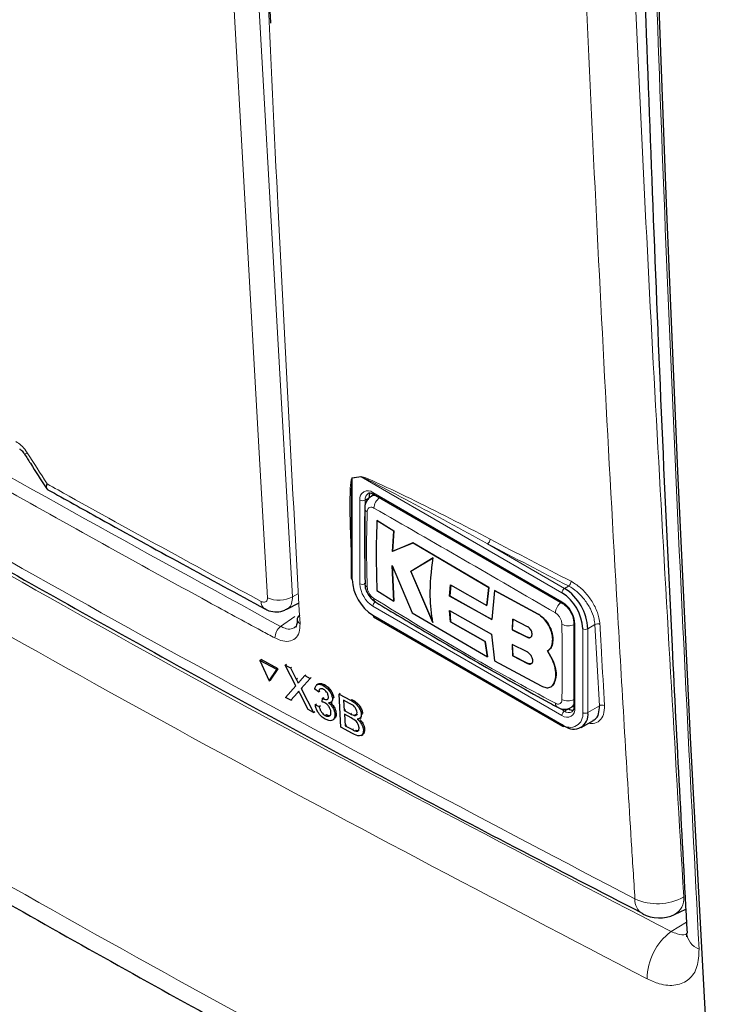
# Paper-space layout 'Blatt2' of a CAD drawing. Header units: millimetres. Extents: x 5 to 418, y 2 to 292.
# Tile 5 of 60: x 100 to 116, y 123 to 144. Entities that reach past the tile are written whole.
import ezdxf

# ---------------------------------------------------------------- set-up
doc = ezdxf.new("R2010")
doc.units = ezdxf.units.MM

psp = doc.layouts.new('Blatt2')

# ---------------------------------------------------------------- linework, layer by layer
at = {"color": 7, "linetype": 'Continuous', "lineweight": 18}
for p, q in [((105.578, 145.19), (106.357, 131.46)), ((107.853, 134.077), (107.658, 134.045)), ((107.658, 134.045), (107.658, 131.838)), ((112.24, 131.544), (107.853, 134.077)), ((108.111, 133.732), (112.24, 131.348)), ((107.828, 131.74), (107.828, 133.569)), ((108.026, 133.618), (107.941, 133.569)), ((107.941, 133.569), (107.941, 131.74)), ((110.617, 132.612), (112.297, 131.642)), ((106.357, 131.46), (106.488, 131.531)), ((112.297, 131.642), (112.384, 131.693)), ((112.24, 128.866), (108.111, 131.25)), ((111.717, 131.079), (111.72, 131.08)), ((106.096, 130.809), (106.403, 131.024)), ((108.111, 131.054), (112.24, 128.67)), ((112.523, 130.859), (112.523, 129.03)), ((112.693, 128.932), (112.693, 130.761)), ((112.96, 130.85), (112.806, 130.761)), ((112.806, 130.761), (112.806, 128.932)), ((113.059, 129.078), (112.96, 130.85)), ((111.48, 130.575), (111.483, 130.577)), ((111.489, 130.003), (111.492, 130.005)), ((106.437, 129.66), (106.463, 129.679)), ((106.462, 129.364), (106.489, 129.383)), ((107.625, 129.199), (107.652, 129.218)), ((107.624, 128.903), (107.651, 128.921)), ((112.199, 129.021), (112.297, 128.964)), ((112.382, 129.013), (112.297, 128.964)), ((112.806, 128.932), (113.059, 129.078)), ((107.664, 128.558), (107.69, 128.576)), ((114.621, 124.152), (114.958, 124.36))]:
    psp.add_line(p, q, dxfattribs=at)
at = {"color": 7, "linetype": 'Continuous', "lineweight": 25}
for p, q in [((108.137, 133.687), (108.076, 133.652)), ((108.127, 133.696), (112.257, 131.312)), ((107.635, 133.096), (107.635, 131.871)), ((108.199, 133.122), (108.202, 133.124)), ((108.567, 132.892), (108.199, 133.122)), ((108.202, 133.124), (108.569, 132.894)), ((108.539, 132.448), (108.567, 132.892)), ((108.569, 132.894), (108.542, 132.45)), ((108.567, 132.892), (108.569, 132.894)), ((108.986, 132.632), (108.539, 132.448)), ((108.542, 132.45), (108.989, 132.634)), ((108.986, 132.632), (108.989, 132.634)), ((110.643, 131.661), (108.986, 132.632)), ((108.989, 132.634), (110.646, 131.662)), ((108.539, 132.448), (108.542, 132.45)), ((109.424, 132.31), (108.937, 132.013)), ((108.94, 132.015), (109.427, 132.311)), ((108.531, 132.142), (108.971, 131.111)), ((108.566, 131.363), (108.531, 132.142)), ((108.534, 132.144), (108.568, 131.364)), ((108.937, 132.013), (108.94, 132.015)), ((108.937, 132.013), (109.419, 130.899)), ((109.422, 130.9), (108.94, 132.015)), ((107.934, 131.748), (107.934, 131.753)), ((109.787, 131.473), (109.807, 131.716)), ((109.81, 131.717), (109.79, 131.475)), ((109.807, 131.716), (110.596, 131.271)), ((108.199, 131.592), (108.566, 131.363)), ((110.596, 131.271), (110.643, 131.661)), ((110.646, 131.662), (110.599, 131.272)), ((110.643, 131.661), (110.646, 131.662)), ((110.767, 131.592), (110.705, 130.962)), ((110.767, 131.592), (110.769, 131.594)), ((111.717, 131.079), (110.767, 131.592)), ((110.769, 131.594), (111.72, 131.08)), ((106.23, 131.184), (106.498, 131.328)), ((108.566, 131.363), (108.568, 131.364)), ((109.787, 131.473), (109.79, 131.475)), ((110.705, 130.962), (109.787, 131.473)), ((109.79, 131.475), (110.708, 130.964)), ((108.971, 131.111), (110.61, 130.148)), ((109.786, 131.156), (110.704, 130.645)), ((109.806, 130.911), (109.786, 131.156)), ((109.789, 131.157), (109.809, 130.913)), ((110.596, 131.271), (110.599, 131.272)), ((108.127, 131.018), (112.257, 128.634)), ((109.806, 130.911), (109.809, 130.913)), ((110.563, 130.484), (109.806, 130.911)), ((109.809, 130.913), (110.566, 130.485)), ((111.167, 130.968), (111.155, 130.737)), ((111.158, 130.738), (111.17, 130.97)), ((111.489, 130.804), (111.167, 130.968)), ((112.499, 130.891), (112.499, 129.062)), ((110.704, 130.645), (110.765, 130.062)), ((111.155, 130.737), (111.158, 130.738)), ((111.155, 130.737), (111.48, 130.575)), ((111.483, 130.577), (111.158, 130.738)), ((110.563, 130.484), (110.566, 130.485)), ((110.61, 130.148), (110.563, 130.484)), ((110.566, 130.485), (110.613, 130.15)), ((112.037, 130.53), (112.04, 130.531)), ((111.154, 130.415), (111.167, 130.167)), ((111.479, 130.253), (111.154, 130.415)), ((111.17, 130.168), (111.156, 130.417)), ((112.032, 130.081), (111.925, 130.275)), ((111.926, 130.275), (111.929, 130.277)), ((111.927, 130.276), (112.035, 130.082)), ((105.64, 130.067), (105.668, 130.086)), ((106.012, 129.868), (105.64, 130.067)), ((105.64, 130.067), (105.846, 129.621)), ((106.039, 129.887), (105.668, 130.086)), ((110.61, 130.148), (110.613, 130.15)), ((110.765, 130.062), (111.786, 129.512)), ((111.167, 130.167), (111.17, 130.168)), ((111.167, 130.167), (111.489, 130.003)), ((111.492, 130.005), (111.17, 130.168)), ((112.032, 130.081), (112.035, 130.082)), ((105.846, 129.621), (106.012, 129.868)), ((105.873, 129.64), (106.039, 129.887)), ((106.012, 129.868), (106.039, 129.887)), ((106.194, 129.968), (106.221, 129.987)), ((106.428, 129.518), (106.194, 129.968)), ((106.194, 129.968), (106.309, 129.906)), ((106.309, 129.906), (106.335, 129.925)), ((106.309, 129.906), (106.437, 129.66)), ((105.846, 129.621), (105.873, 129.64)), ((106.515, 129.617), (106.622, 129.738)), ((106.738, 129.676), (106.543, 129.455)), ((106.622, 129.738), (106.648, 129.756)), ((106.622, 129.738), (106.738, 129.676)), ((106.738, 129.676), (106.764, 129.694)), ((112.064, 129.569), (112.067, 129.57)), ((106.201, 129.263), (106.428, 129.518)), ((106.462, 129.364), (106.317, 129.2)), ((106.543, 129.455), (106.569, 129.474)), ((106.543, 129.455), (106.814, 128.933)), ((106.926, 129.385), (106.84, 129.441)), ((106.91, 129.552), (106.881, 129.532)), ((106.926, 129.385), (106.952, 129.404)), ((107.026, 129.521), (107.052, 129.539)), ((107.373, 129.334), (107.399, 129.353)), ((111.999, 129.494), (112.002, 129.495)), ((106.317, 129.2), (106.201, 129.263)), ((106.317, 129.2), (106.344, 129.219)), ((106.7, 128.995), (106.521, 129.339)), ((107.005, 129.163), (107.009, 129.242)), ((107.009, 129.242), (107.035, 129.26)), ((107.022, 129.234), (107.048, 129.252)), ((107.195, 129.15), (107.224, 129.171)), ((107.228, 129.234), (107.254, 129.252)), ((107.414, 128.611), (107.373, 129.334)), ((107.373, 129.334), (107.625, 129.199)), ((107.601, 129.131), (107.472, 129.2)), ((107.472, 129.2), (107.485, 128.977)), ((106.814, 128.933), (106.7, 128.995)), ((106.814, 128.933), (106.84, 128.952)), ((106.851, 129.103), (106.877, 129.121)), ((106.851, 129.103), (106.936, 129.065)), ((106.936, 129.065), (106.963, 129.084)), ((107.485, 128.977), (107.512, 128.996)), ((107.485, 128.977), (107.624, 128.903)), ((112.436, 129.04), (112.497, 129.075)), ((107.07, 128.868), (107.096, 128.886)), ((107.233, 128.77), (107.263, 128.79)), ((107.281, 128.893), (107.307, 128.912)), ((107.638, 128.814), (107.49, 128.894)), ((107.49, 128.894), (107.505, 128.643)), ((107.705, 128.868), (107.731, 128.886)), ((107.822, 128.802), (107.852, 128.823)), ((107.858, 128.892), (107.885, 128.911)), ((112.657, 128.602), (112.925, 128.757)), ((107.667, 128.475), (107.414, 128.611)), ((107.505, 128.643), (107.531, 128.662)), ((107.505, 128.643), (107.664, 128.558)), ((107.721, 128.53), (107.748, 128.549)), ((107.903, 128.549), (107.93, 128.568)), ((107.859, 128.432), (107.889, 128.453)), ((114.699, 124.525), (114.944, 124.638))]:
    psp.add_line(p, q, dxfattribs=at)
at = {"color": 7, "linetype": 'Continuous', "lineweight": 25, "flags": 128}
psp.add_lwpolyline([(115.695, 116.81), (115.358, 122.588), (115.05, 128.386), (114.771, 134.202), (114.523, 140.038), (114.304, 145.892), (114.114, 151.764), (113.955, 157.655), (113.825, 163.564)], dxfattribs=at)
at = {"color": 7, "linetype": 'Continuous', "lineweight": 18, "flags": 128}
psp.add_lwpolyline([(105.807, 131.437), (105.771, 132.069), (105.628, 134.597), (105.027, 145.167)], dxfattribs=at)
at = {"color": 7, "linetype": 'Continuous', "lineweight": 18}
for centre, radius, start, end in [((100.463, 134.727), 0.163, 284.6474, 308.0898), ((107.766, 134.04), 0.0947, 22.968, 26.4077), ((107.571, 134.009), 0.0945, 22.6547, 26.0853), ((108, 133.597), 0.175, 50.7967, 189.214), ((108.103, 133.585), 0.162, 127.2774, 185.4814), ((108.149, 133.728), 0.0384, 172.7442, 235.9436), ((107.884, 133.678), 0.123, 242.6097, 297.3903), ((108.438, 133.371), 0.308, 125.9035, 175.5826), ((108.03, 133.398), 0.0966, 185.4722, 243.6168), ((110.543, 132.716), 0.127, 305.3773, 359.8199), ((296.655, 488.231), 401.341, 242.38409, 242.66853), ((296.671, 488.262), 401.26, 242.38409, 242.66853), ((108.442, 131.768), 0.615, 182.6055, 237.3945), ((107.884, 131.849), 0.123, 242.6097, 297.3903), ((108.032, 131.759), 0.0987, 186.4288, 242.9361), ((108.432, 131.762), 0.492, 182.6055, 237.3945), ((112.31, 131.797), 0.128, 305.7475, 359.8464), ((112.363, 131.539), 0.123, 122.6055, 177.3945), ((105.856, 131.35), 0.187, 177.5069, 235.7509), ((106.06, 131.969), 0.589, 244.5222, 300.2404), ((108.233, 131.245), 0.123, 122.6055, 177.3945), ((108.229, 131.417), 0.0977, 176.9635, 235.5577), ((112.415, 131.083), 0.319, 128.0586, 175.907), ((111.909, 130.831), 0.615, 2.6055, 57.3945), ((112.278, 131.344), 0.0383, 172.7016, 236.3692), ((106.561, 130.973), 0.107, 187.5586, 246.6459), ((108.149, 131.049), 0.0384, 172.7442, 235.9436), ((112.38, 131.143), 0.32, 244.0544, 291.9319), ((112.54, 130.895), 0.0403, 185.8575, 245.6111), ((113.02, 130.748), 0.118, 65.2349, 120.7657), ((106.287, 130.558), 0.315, 127.3228, 179.8962), ((112.749, 130.87), 0.123, 242.6097, 297.3903), ((112.373, 129.494), 0.308, 244.3934, 294.19), ((112.193, 129.127), 0.0966, 176.4645, 234.4831), ((112.35, 129.002), 0.175, 230.7967, 9.214), ((112.363, 128.861), 0.123, 122.6055, 177.3945), ((112.417, 128.887), 0.279, 230.7967, 9.214), ((112.389, 129.085), 0.152, 232.5875, 297.5638), ((112.54, 129.066), 0.0402, 185.6948, 245.6253), ((112.749, 129.041), 0.123, 242.6097, 297.3903), ((113.119, 128.977), 0.118, 65.253, 120.867), ((112.278, 128.665), 0.0384, 172.7442, 235.9436), ((114.321, 125.942), 1.184, 245.6558, 299.1837), ((114.188, 124.84), 0.355, 176.4011, 238.8326), ((114.499, 124.873), 0.402, 299.9621, 4.9775), ((115.388, 123.117), 1.287, 126.5586, 179.9326), ((115.376, 124.162), 0.416, 185.8063, 249.9083)]:
    psp.add_arc(centre, radius, start, end, dxfattribs=at)
at = {"color": 7, "linetype": 'Continuous', "lineweight": 25}
for centre, radius, start, end in [((108.223, 133.626), 0.198, 150.6194, 182.409), ((107.675, 131.875), 0.0402, 185.6948, 245.6253), ((108.641, 131.883), 0.984, 182.6055, 237.3945), ((111.71, 130.716), 0.984, 2.6055, 57.3945), ((111.7, 130.71), 1.106, 2.6055, 57.3945), ((106.56, 130.958), 0.104, 117.6139, 179.3631), ((112.495, 128.881), 0.314, 230.7967, 9.214), ((112.488, 129.18), 0.198, 237.5906, 269.4202), ((112.273, 128.67), 0.0402, 245.6929, 305.6176), ((114.364, 125.251), 0.8, 242.6929, 294.8105)]:
    psp.add_arc(centre, radius, start, end, dxfattribs=at)
at = {"color": 7, "linetype": 'Continuous', "lineweight": 18}
for points, knots in [([(105.048, 167.033), (105.051, 166.926), (105.064, 166.389), (105.121, 164.138), (105.375, 155.149), (105.823, 143.612), (106.355, 133.876), (106.519, 130.875)], [0, 0, 0, 0, 0.008809, 0.044043, 0.184982, 0.748766, 1, 1, 1, 1]), ([(113.15, 164.388), (113.349, 157.757), (113.748, 144.491), (114.515, 131.436), (114.899, 124.908)], [0, 0, 0, 0, 0.4999, 1, 1, 1, 1]), ([(113.833, 124.863), (113.807, 125.283), (113.674, 127.387), (113.145, 136.239), (112.529, 148.955), (112.207, 160.093), (112.083, 164.369)], [0, 0, 0, 0, 0.032288, 0.161438, 0.678067, 1, 1, 1, 1]), ([(113.791, 163.581), (113.936, 157.444), (114.166, 147.687), (114.691, 134.444), (115.052, 127.329), (115.233, 123.771)], [0, 0, 0, 0, 0.458837, 0.729403, 1, 1, 1, 1]), ([(81.12, 143.747), (81.475, 143.519), (83.249, 142.376), (87.919, 139.43), (95.3, 134.989), (104.404, 129.818), (110.702, 126.508), (113.833, 124.863)], [0, 0, 0, 0, 0.034566, 0.172836, 0.449402, 0.726264, 1, 1, 1, 1]), ([(81.46, 143.296), (83.687, 141.868), (88.142, 139.011), (95.871, 134.369), (104.631, 129.37), (111.291, 125.891), (114.621, 124.152)], [0, 0, 0, 0, 0.212593, 0.425319, 0.712659, 1, 1, 1, 1]), ([(114.101, 123.119), (110.764, 124.862), (104.09, 128.348), (95.314, 133.356), (87.57, 138.007), (83.106, 140.869), (80.873, 142.301)], [0, 0, 0, 0, 0.287342, 0.574681, 0.787274, 1, 1, 1, 1]), ([(88.249, 141.112), (91.151, 139.348), (96.958, 135.817), (103.049, 132.479), (106.096, 130.809)], [0, 0, 0, 0, 0.499744, 1, 1, 1, 1]), ([(105.972, 130.559), (105.875, 130.611), (105.389, 130.873), (103.352, 131.977), (99.41, 134.163), (93.921, 137.324), (90.051, 139.686), (88.116, 140.867)], [0, 0, 0, 0, 0.015838, 0.079188, 0.332598, 0.666223, 1, 1, 1, 1]), ([(79.234, 137.926), (80.27, 137.249), (83.547, 135.108), (89.203, 131.57), (97.058, 126.885), (105.853, 121.939), (112.42, 118.48), (115.695, 116.81), (115.695, 116.81)], [0, 0, 0, 0, 0.090904, 0.287602, 0.484428, 0.746618, 1, 1, 1, 1, 1]), ([(100.313, 134.847), (100.352, 134.821), (100.43, 134.77), (100.513, 134.674), (100.553, 134.614), (100.563, 134.599)], [0, 0, 0, 0, 0.428233, 0.856338, 1, 1, 1, 1]), ([(100.563, 134.599), (100.706, 134.375), (100.851, 134.149), (100.995, 133.924), (100.995, 133.923)], [0, 0, 0, 0, 0.996046, 1, 1, 1, 1]), ([(107.656, 134.05), (107.688, 134.055), (107.753, 134.066), (107.817, 134.077), (107.85, 134.082)], [0, 0, 0, 0, 0.488773, 1, 1, 1, 1]), ([(107.85, 134.082), (107.87, 134.078), (107.953, 134.062), (108.317, 133.891), (109.23, 133.465), (110.088, 133.019), (110.67, 132.716)], [0, 0, 0, 0, 0.021746, 0.094659, 0.385877, 1, 1, 1, 1]), ([(100.995, 133.923), (100.995, 133.922), (100.994, 133.921), (100.992, 133.917), (100.987, 133.908), (100.977, 133.884), (100.966, 133.853), (100.975, 133.842), (100.98, 133.836)], [0, 0, 0, 0, 0.0118657, 0.0363019, 0.0924861, 0.2369692, 0.6351792, 1, 1, 1, 1]), ([(100.995, 133.923), (100.995, 133.922), (100.995, 133.92), (100.993, 133.916), (100.99, 133.905), (100.984, 133.877), (100.982, 133.828), (101.002, 133.808), (101.014, 133.795)], [0, 0, 0, 0, 0.00947, 0.02898, 0.07383, 0.189166, 0.507065, 1, 1, 1, 1]), ([(100.995, 133.923), (101.155, 133.834), (102.082, 133.316), (103.636, 132.459), (105.042, 131.697), (105.67, 131.358)], [0, 0, 0, 0, 0.10352, 0.599934, 1, 1, 1, 1]), ([(107.635, 132.489), (107.624, 132.743), (107.609, 133.111), (107.608, 133.539), (107.613, 133.757), (107.62, 133.887), (107.628, 133.963), (107.636, 134.011), (107.643, 134.039), (107.652, 134.05), (107.655, 134.05), (107.656, 134.05)], [0, 0, 0, 0, 0.4704847, 0.6829675, 0.8122377, 0.8903355, 0.9372141, 0.9651786, 0.9932681, 0.9983994, 1, 1, 1, 1]), ([(107.658, 134.045), (107.658, 134.045), (107.656, 134.043), (107.652, 134.029), (107.648, 133.999), (107.645, 133.959), (107.644, 133.931), (107.643, 133.919)], [0, 0, 0, 0, 0.01396, 0.065643, 0.386149, 0.715033, 1, 1, 1, 1]), ([(110.617, 132.612), (110.048, 132.924), (109.21, 133.384), (108.311, 133.851), (107.956, 134.037), (107.872, 134.07), (107.853, 134.077)], [0, 0, 0, 0, 0.614896, 0.90624, 0.97887, 1, 1, 1, 1]), ([(108.078, 133.647), (108.085, 133.653), (108.111, 133.674), (108.149, 133.67), (108.177, 133.667)], [0, 0, 0, 0, 0.262062, 1, 1, 1, 1]), ([(107.987, 133.311), (107.981, 133.098), (107.965, 132.552), (107.979, 132.005), (107.987, 131.672)], [0, 0, 0, 0, 0.389865, 1, 1, 1, 1]), ([(108.131, 133.395), (108.115, 133.402), (108.084, 133.416), (108.041, 133.412), (108.009, 133.389), (107.99, 133.353), (107.988, 133.323), (107.987, 133.311)], [0, 0, 0, 0, 0.2133956, 0.4285916, 0.6443189, 0.8592682, 1, 1, 1, 1]), ([(112.096, 131.105), (111.426, 131.495), (110.086, 132.274), (108.783, 133.021), (108.131, 133.395)], [0, 0, 0, 0, 0.499896, 1, 1, 1, 1]), ([(109.96, 132.638), (110.051, 132.583), (110.233, 132.475), (110.42, 132.37), (110.514, 132.318)], [0, 0, 0, 0, 0.499979, 1, 1, 1, 1]), ([(112.438, 131.797), (112.505, 131.755), (112.64, 131.671), (112.826, 131.47), (112.97, 131.239), (113.051, 131.024), (113.064, 130.903), (113.07, 130.855)], [0, 0, 0, 0, 0.214859, 0.429705, 0.645015, 0.860585, 1, 1, 1, 1]), ([(107.987, 131.672), (107.989, 131.652), (107.993, 131.613), (108.018, 131.549), (108.055, 131.491), (108.095, 131.447), (108.121, 131.429), (108.131, 131.422)], [0, 0, 0, 0, 0.213847, 0.429203, 0.644917, 0.859644, 1, 1, 1, 1]), ([(112.96, 130.85), (112.955, 130.892), (112.942, 131.001), (112.868, 131.193), (112.736, 131.4), (112.568, 131.581), (112.446, 131.656), (112.384, 131.693)], [0, 0, 0, 0, 0.139387, 0.354958, 0.570297, 0.785163, 1, 1, 1, 1]), ([(105.67, 131.358), (105.68, 131.353), (105.707, 131.34), (105.748, 131.337), (105.783, 131.353), (105.805, 131.387), (105.807, 131.42), (105.807, 131.437)], [0, 0, 0, 0, 0.142449, 0.356185, 0.570421, 0.785249, 1, 1, 1, 1]), ([(106.357, 131.46), (106.352, 131.409), (106.343, 131.306), (106.291, 131.215), (106.24, 131.196), (106.226, 131.191)], [0, 0, 0, 0, 0.4193062, 0.8392127, 1, 1, 1, 1]), ([(108.131, 131.422), (108.783, 131.022), (110.086, 130.222), (111.426, 129.496), (112.096, 129.133)], [0, 0, 0, 0, 0.499895, 1, 1, 1, 1]), ([(112.24, 130.856), (112.239, 130.875), (112.236, 130.915), (112.211, 130.979), (112.174, 131.038), (112.134, 131.081), (112.107, 131.099), (112.096, 131.105)], [0, 0, 0, 0, 0.213843, 0.4292, 0.644916, 0.859644, 1, 1, 1, 1]), ([(106.519, 130.875), (106.517, 130.808), (106.512, 130.673), (106.422, 130.538), (106.282, 130.475), (106.122, 130.488), (106.014, 130.539), (105.972, 130.559)], [0, 0, 0, 0, 0.214932, 0.429877, 0.644876, 0.859886, 1, 1, 1, 1]), ([(112.24, 129.216), (112.241, 129.426), (112.241, 129.963), (112.241, 130.518), (112.24, 130.856)], [0, 0, 0, 0, 0.389866, 1, 1, 1, 1]), ([(113.07, 130.855), (113.072, 130.813), (113.084, 130.603), (113.116, 130.012), (113.147, 129.463), (113.168, 129.083)], [0, 0, 0, 0, 0.071295, 0.356473, 1, 1, 1, 1]), ([(106.096, 130.809), (106.128, 130.795), (106.209, 130.757), (106.323, 130.745), (106.382, 130.779), (106.408, 130.795)], [0, 0, 0, 0, 0.266618, 0.675803, 1, 1, 1, 1]), ([(112.096, 129.133), (112.113, 129.126), (112.145, 129.112), (112.188, 129.116), (112.22, 129.139), (112.238, 129.175), (112.24, 129.204), (112.24, 129.216)], [0, 0, 0, 0, 0.213395, 0.42859, 0.644316, 0.859265, 1, 1, 1, 1]), ([(112.499, 129.129), (112.493, 129.109), (112.48, 129.069), (112.449, 129.052), (112.433, 129.044)], [0, 0, 0, 0, 0.501492, 1, 1, 1, 1]), ([(113.168, 129.083), (113.166, 129.016), (113.161, 128.88), (113.068, 128.747), (112.951, 128.682), (112.858, 128.695), (112.826, 128.699)], [0, 0, 0, 0, 0.284595, 0.569208, 0.853206, 1, 1, 1, 1]), ([(114.621, 124.152), (114.667, 124.134), (114.78, 124.089), (114.902, 124.07), (114.955, 124.096), (114.96, 124.099)], [0, 0, 0, 0, 0.371268, 0.930192, 1, 1, 1, 1]), ([(115.233, 123.771), (115.228, 123.636), (115.216, 123.365), (115.03, 123.091), (114.741, 122.961), (114.412, 122.981), (114.189, 123.08), (114.101, 123.119)], [0, 0, 0, 0, 0.214439, 0.428949, 0.643338, 0.857735, 1, 1, 1, 1])]:
    psp.add_open_spline(points, degree=3, knots=knots, dxfattribs=at)
at = {"color": 7, "linetype": 'Continuous', "lineweight": 25}
for points, knots in [([(113.53, 163.957), (113.565, 162.15), (113.661, 157.212), (113.881, 149.217), (114.217, 139.828), (114.576, 131.472), (114.859, 126.202), (114.971, 124.119)], [0, 0, 0, 0, 0.134658, 0.368046, 0.598741, 0.841395, 1, 1, 1, 1]), ([(105.88, 143.979), (105.784, 145.654), (105.685, 147.395), (105.628, 149.162), (105.626, 149.229)], [0, 0, 0, 0, 0.962321, 1, 1, 1, 1]), ([(81.287, 143.427), (81.362, 143.379), (82.984, 142.313), (86.239, 140.273), (91.057, 137.312), (95.969, 134.407), (100.958, 131.551), (106.036, 128.747), (110.384, 126.411), (113.073, 125.028), (114.009, 124.547)], [0, 0, 0, 0, 0.007316, 0.159791, 0.31208, 0.464128, 0.615833, 0.767297, 0.919011, 1, 1, 1, 1]), ([(79.515, 137.363), (80.946, 136.432), (83.999, 134.443), (88.735, 131.485), (93.704, 128.484), (98.715, 125.563), (103.815, 122.692), (108.982, 119.886), (113.051, 117.745), (115.394, 116.55), (115.982, 116.25)], [0, 0, 0, 0, 0.125337, 0.267448, 0.405124, 0.542904, 0.680747, 0.818531, 0.954495, 1, 1, 1, 1]), ([(100.397, 134.683), (100.398, 134.683), (100.401, 134.681), (100.421, 134.667), (100.45, 134.64), (100.48, 134.606), (100.496, 134.58), (100.503, 134.569)], [0, 0, 0, 0, 0.088719, 0.325385, 0.55699, 0.815514, 1, 1, 1, 1]), ([(100.504, 134.57), (100.546, 134.504), (100.703, 134.258), (100.86, 134.012), (100.974, 133.833)], [0, 0, 0, 0, 0.269026, 1, 1, 1, 1]), ([(107.643, 133.919), (107.643, 133.907), (107.64, 133.854), (107.637, 133.731), (107.634, 133.504), (107.634, 133.286), (107.636, 133.137), (107.637, 133.104)], [0, 0, 0, 0, 0.045133, 0.20009, 0.457234, 0.880512, 1, 1, 1, 1]), ([(100.977, 133.834), (100.984, 133.822), (100.994, 133.805), (101.011, 133.799), (101.017, 133.797)], [0, 0, 0, 0, 0.710226, 1, 1, 1, 1]), ([(101.014, 133.795), (101.391, 133.585), (102.958, 132.711), (104.546, 131.849), (105.752, 131.195)], [0, 0, 0, 0, 0.240444, 1, 1, 1, 1]), ([(108.007, 133.712), (108.013, 133.716), (108.028, 133.727), (108.071, 133.724), (108.111, 133.704), (108.127, 133.696)], [0, 0, 0, 0, 0.290447, 0.725469, 1, 1, 1, 1]), ([(108.078, 133.647), (108.056, 133.634), (108.004, 133.603), (107.957, 133.52), (107.932, 133.446), (107.937, 133.4), (107.938, 133.389)], [0, 0, 0, 0, 0.2505704, 0.5705829, 0.8935078, 1, 1, 1, 1]), ([(107.934, 133.39), (107.932, 133.256), (107.922, 132.704), (107.931, 132.163), (107.939, 131.753)], [0, 0, 0, 0, 0.243253, 1, 1, 1, 1]), ([(108.199, 133.122), (108.192, 132.917), (108.174, 132.396), (108.189, 131.896), (108.199, 131.592)], [0, 0, 0, 0, 0.394461, 1, 1, 1, 1]), ([(109.419, 130.899), (109.394, 131.084), (109.334, 131.519), (109.391, 132.022), (109.424, 132.31)], [0, 0, 0, 0, 0.427265, 1, 1, 1, 1]), ([(107.939, 131.749), (107.938, 131.729), (107.936, 131.663), (107.979, 131.549), (108.058, 131.42), (108.136, 131.366), (108.173, 131.34)], [0, 0, 0, 0, 0.127304, 0.412419, 0.716981, 1, 1, 1, 1]), ([(108.175, 131.338), (108.528, 131.126), (109.768, 130.382), (111.096, 129.621), (112.081, 129.08), (112.139, 129.048)], [0, 0, 0, 0, 0.2724482, 0.9571658, 1, 1, 1, 1]), ([(112.257, 131.312), (112.278, 131.297), (112.326, 131.265), (112.399, 131.182), (112.459, 131.077), (112.494, 130.972), (112.498, 130.916), (112.499, 130.891)], [0, 0, 0, 0, 0.178594, 0.391157, 0.611318, 0.832978, 1, 1, 1, 1]), ([(105.754, 131.2), (105.768, 131.19), (105.833, 131.147), (105.969, 131.123), (106.122, 131.129), (106.199, 131.175), (106.226, 131.191)], [0, 0, 0, 0, 0.10436, 0.466054, 0.813221, 1, 1, 1, 1]), ([(112.037, 130.53), (112.034, 130.573), (112.028, 130.66), (111.974, 130.802), (111.893, 130.931), (111.802, 131.026), (111.741, 131.064), (111.717, 131.079)], [0, 0, 0, 0, 0.214509, 0.429016, 0.643582, 0.858182, 1, 1, 1, 1]), ([(111.72, 131.08), (111.756, 131.056), (111.83, 131.008), (111.926, 130.891), (111.998, 130.756), (112.036, 130.631), (112.039, 130.56), (112.04, 130.531)], [0, 0, 0, 0, 0.2144766, 0.4289495, 0.6435025, 0.8581044, 1, 1, 1, 1]), ([(106.455, 130.959), (106.455, 130.957), (106.463, 130.905), (106.444, 130.834), (106.429, 130.799), (106.413, 130.794), (106.409, 130.793)], [0, 0, 0, 0, 0.019853, 0.429805, 0.849694, 1, 1, 1, 1]), ([(111.48, 130.575), (111.492, 130.57), (111.515, 130.561), (111.547, 130.565), (111.572, 130.583), (111.587, 130.612), (111.59, 130.651), (111.581, 130.694), (111.562, 130.736), (111.534, 130.773), (111.508, 130.794), (111.493, 130.803), (111.489, 130.804)], [0, 0, 0, 0, 0.107912, 0.215822, 0.323761, 0.431549, 0.539075, 0.646322, 0.753351, 0.860271, 0.967232, 1, 1, 1, 1]), ([(111.558, 130.573), (111.558, 130.573), (111.55, 130.566), (111.528, 130.564), (111.502, 130.568), (111.487, 130.575), (111.483, 130.577)], [0, 0, 0, 0, 0.0015941, 0.4315016, 0.8622214, 1, 1, 1, 1]), ([(111.925, 130.275), (111.951, 130.296), (112.005, 130.339), (112.036, 130.436), (112.037, 130.505), (112.037, 130.53)], [0, 0, 0, 0, 0.392094, 0.784219, 1, 1, 1, 1]), ([(112.04, 130.531), (112.038, 130.487), (112.033, 130.4), (111.986, 130.317), (111.943, 130.287), (111.927, 130.276)], [0, 0, 0, 0, 0.391291, 0.782566, 1, 1, 1, 1]), ([(111.489, 130.003), (111.502, 129.998), (111.529, 129.987), (111.563, 129.991), (111.589, 130.009), (111.602, 130.041), (111.603, 130.082), (111.591, 130.129), (111.566, 130.176), (111.532, 130.217), (111.501, 130.242), (111.483, 130.251), (111.479, 130.253)], [0, 0, 0, 0, 0.1072305, 0.2144696, 0.3215199, 0.4284672, 0.5354554, 0.6425992, 0.7499803, 0.8576274, 0.9654902, 1, 1, 1, 1]), ([(111.574, 129.999), (111.573, 129.999), (111.566, 129.991), (111.542, 129.99), (111.513, 129.995), (111.496, 130.003), (111.492, 130.005)], [0, 0, 0, 0, 0.012534, 0.440499, 0.868654, 1, 1, 1, 1]), ([(112.064, 129.569), (112.082, 129.615), (112.116, 129.708), (112.104, 129.893), (112.056, 130.019), (112.032, 130.081)], [0, 0, 0, 0, 0.340601, 0.681211, 1, 1, 1, 1]), ([(112.035, 130.082), (112.06, 130.017), (112.109, 129.885), (112.118, 129.702), (112.083, 129.613), (112.067, 129.57)], [0, 0, 0, 0, 0.340679, 0.681373, 1, 1, 1, 1]), ([(106.437, 129.66), (106.445, 129.644), (106.456, 129.621), (106.471, 129.591), (106.474, 129.579), (106.475, 129.572)], [0, 0, 0, 0, 0.561277, 0.781763, 1, 1, 1, 1]), ([(106.475, 129.572), (106.483, 129.581), (106.496, 129.596), (106.51, 129.611), (106.515, 129.617)], [0, 0, 0, 0, 0.56, 1, 1, 1, 1]), ([(106.915, 129.548), (106.921, 129.555), (106.94, 129.572), (106.991, 129.568), (107.032, 129.549), (107.053, 129.54)], [0, 0, 0, 0, 0.221141, 0.610272, 1, 1, 1, 1]), ([(111.786, 129.512), (111.82, 129.497), (111.889, 129.468), (111.978, 129.476), (112.036, 129.515), (112.057, 129.555), (112.064, 129.569)], [0, 0, 0, 0, 0.284973, 0.569944, 0.854959, 1, 1, 1, 1]), ([(112.067, 129.57), (112.053, 129.542), (112.037, 129.51), (112.005, 129.5), (112.001, 129.499)], [0, 0, 0, 0, 0.8497104, 1, 1, 1, 1]), ([(106.491, 129.397), (106.485, 129.391), (106.476, 129.38), (106.466, 129.369), (106.462, 129.364)], [0, 0, 0, 0, 0.5600016, 1, 1, 1, 1]), ([(106.521, 129.339), (106.515, 129.35), (106.505, 129.369), (106.495, 129.388), (106.491, 129.397)], [0, 0, 0, 0, 0.5599998, 1, 1, 1, 1]), ([(106.84, 129.441), (106.845, 129.466), (106.855, 129.515), (106.902, 129.55), (106.963, 129.55), (107.005, 129.531), (107.026, 129.521)], [0, 0, 0, 0, 0.280253, 0.559523, 0.779592, 1, 1, 1, 1]), ([(107.033, 129.436), (107.018, 129.443), (106.986, 129.457), (106.95, 129.448), (106.932, 129.42), (106.928, 129.397), (106.926, 129.385)], [0, 0, 0, 0, 0.280001, 0.559131, 0.77932, 1, 1, 1, 1]), ([(107.026, 129.521), (107.053, 129.504), (107.106, 129.469), (107.174, 129.39), (107.217, 129.306), (107.224, 129.258), (107.228, 129.234)], [0, 0, 0, 0, 0.280184, 0.559855, 0.78, 1, 1, 1, 1]), ([(107.142, 129.277), (107.139, 129.294), (107.134, 129.328), (107.104, 129.378), (107.068, 129.415), (107.045, 129.429), (107.033, 129.436)], [0, 0, 0, 0, 0.27946, 0.558952, 0.779255, 1, 1, 1, 1]), ([(107.053, 129.54), (107.08, 129.523), (107.134, 129.488), (107.201, 129.409), (107.244, 129.325), (107.251, 129.277), (107.255, 129.253)], [0, 0, 0, 0, 0.280184, 0.559855, 0.78, 1, 1, 1, 1]), ([(107.061, 129.143), (107.05, 129.148), (107.031, 129.157), (107.013, 129.161), (107.005, 129.163)], [0, 0, 0, 0, 0.5597721, 1, 1, 1, 1]), ([(107.009, 129.242), (107.012, 129.24), (107.016, 129.238), (107.02, 129.235), (107.022, 129.234)], [0, 0, 0, 0, 0.560003, 1, 1, 1, 1]), ([(107.022, 129.234), (107.039, 129.227), (107.073, 129.212), (107.115, 129.211), (107.141, 129.235), (107.142, 129.263), (107.142, 129.277)], [0, 0, 0, 0, 0.28068, 0.560951, 0.780057, 1, 1, 1, 1]), ([(107.195, 128.941), (107.192, 128.962), (107.185, 129.004), (107.149, 129.067), (107.105, 129.116), (107.075, 129.134), (107.061, 129.143)], [0, 0, 0, 0, 0.279747, 0.559171, 0.779444, 1, 1, 1, 1]), ([(107.228, 129.234), (107.227, 129.218), (107.226, 129.185), (107.2, 129.145), (107.166, 129.142), (107.144, 129.14)], [0, 0, 0, 0, 0.280496, 0.561003, 1, 1, 1, 1]), ([(107.144, 129.14), (107.165, 129.122), (107.206, 129.086), (107.251, 129.015), (107.275, 128.949), (107.279, 128.912), (107.281, 128.893)], [0, 0, 0, 0, 0.279807, 0.559185, 0.779408, 1, 1, 1, 1]), ([(107.625, 129.199), (107.655, 129.182), (107.714, 129.148), (107.794, 129.066), (107.845, 128.972), (107.854, 128.918), (107.858, 128.892)], [0, 0, 0, 0, 0.281116, 0.560026, 0.780112, 1, 1, 1, 1]), ([(107.652, 129.218), (107.682, 129.201), (107.742, 129.167), (107.822, 129.085), (107.872, 128.991), (107.881, 128.937), (107.885, 128.911)], [0, 0, 0, 0, 0.281116, 0.560026, 0.780112, 1, 1, 1, 1]), ([(107.072, 128.786), (107.042, 128.804), (106.983, 128.842), (106.912, 128.932), (106.866, 129.023), (106.856, 129.076), (106.851, 129.103)], [0, 0, 0, 0, 0.279911, 0.559249, 0.779476, 1, 1, 1, 1]), ([(106.936, 129.065), (106.942, 129.044), (106.953, 129.002), (106.984, 128.94), (107.028, 128.893), (107.056, 128.876), (107.07, 128.868)], [0, 0, 0, 0, 0.280881, 0.560073, 0.779653, 1, 1, 1, 1]), ([(107.07, 128.868), (107.09, 128.859), (107.13, 128.842), (107.172, 128.857), (107.194, 128.892), (107.194, 128.924), (107.195, 128.941)], [0, 0, 0, 0, 0.279883, 0.558993, 0.779319, 1, 1, 1, 1]), ([(107.198, 129.133), (107.21, 129.123), (107.241, 129.094), (107.278, 129.034), (107.302, 128.968), (107.306, 128.931), (107.308, 128.912)], [0, 0, 0, 0, 0.176256, 0.495804, 0.747691, 1, 1, 1, 1]), ([(107.764, 128.934), (107.761, 128.954), (107.756, 128.986), (107.733, 129.03), (107.686, 129.089), (107.639, 129.112), (107.601, 129.131)], [0, 0, 0, 0, 0.249512, 0.375019, 0.500244, 1, 1, 1, 1]), ([(107.705, 128.868), (107.715, 128.867), (107.736, 128.864), (107.762, 128.884), (107.763, 128.915), (107.764, 128.934)], [0, 0, 0, 0, 0.280869, 0.561063, 1, 1, 1, 1]), ([(112.139, 129.053), (112.158, 129.041), (112.21, 129.009), (112.305, 128.999), (112.39, 129.011), (112.426, 129.038), (112.434, 129.043)], [0, 0, 0, 0, 0.210984, 0.572295, 0.906716, 1, 1, 1, 1]), ([(112.499, 129.062), (112.498, 129.04), (112.494, 128.992), (112.475, 128.959), (112.461, 128.954), (112.456, 128.952)], [0, 0, 0, 0, 0.3700517, 0.797059, 1, 1, 1, 1]), ([(112.921, 128.765), (112.935, 128.77), (112.994, 128.793), (113.051, 128.898), (113.056, 129.018), (113.059, 129.078)], [0, 0, 0, 0, 0.141527, 0.570733, 1, 1, 1, 1]), ([(107.281, 128.893), (107.279, 128.861), (107.275, 128.796), (107.218, 128.754), (107.147, 128.751), (107.097, 128.774), (107.072, 128.786)], [0, 0, 0, 0, 0.279401, 0.559064, 0.779378, 1, 1, 1, 1]), ([(107.097, 128.887), (107.118, 128.877), (107.155, 128.86), (107.18, 128.873), (107.192, 128.88)], [0, 0, 0, 0, 0.542426, 1, 1, 1, 1]), ([(107.308, 128.912), (107.307, 128.879), (107.306, 128.824), (107.272, 128.804), (107.26, 128.796)], [0, 0, 0, 0, 0.627082, 1, 1, 1, 1]), ([(107.624, 128.903), (107.639, 128.894), (107.667, 128.88), (107.693, 128.871), (107.705, 128.868)], [0, 0, 0, 0, 0.560393, 1, 1, 1, 1]), ([(107.808, 128.601), (107.805, 128.623), (107.8, 128.656), (107.776, 128.702), (107.728, 128.765), (107.678, 128.792), (107.638, 128.814)], [0, 0, 0, 0, 0.249802, 0.375546, 0.501154, 1, 1, 1, 1]), ([(107.732, 128.887), (107.743, 128.885), (107.759, 128.882), (107.768, 128.891), (107.771, 128.894)], [0, 0, 0, 0, 0.692528, 1, 1, 1, 1]), ([(107.858, 128.892), (107.857, 128.874), (107.856, 128.839), (107.827, 128.796), (107.789, 128.793), (107.766, 128.79)], [0, 0, 0, 0, 0.280336, 0.5608, 1, 1, 1, 1]), ([(107.766, 128.79), (107.786, 128.772), (107.826, 128.736), (107.87, 128.668), (107.897, 128.603), (107.901, 128.567), (107.903, 128.549)], [0, 0, 0, 0, 0.280211, 0.55967, 0.779709, 1, 1, 1, 1]), ([(107.823, 128.78), (107.832, 128.771), (107.862, 128.743), (107.897, 128.687), (107.924, 128.622), (107.928, 128.586), (107.93, 128.568)], [0, 0, 0, 0, 0.16189, 0.487287, 0.743497, 1, 1, 1, 1]), ([(107.664, 128.558), (107.675, 128.552), (107.694, 128.541), (107.713, 128.534), (107.721, 128.53)], [0, 0, 0, 0, 0.560099, 1, 1, 1, 1]), ([(107.903, 128.549), (107.902, 128.526), (107.901, 128.481), (107.872, 128.434), (107.797, 128.41), (107.721, 128.448), (107.667, 128.475)], [0, 0, 0, 0, 0.187143, 0.374319, 0.560786, 1, 1, 1, 1]), ([(107.721, 128.53), (107.736, 128.526), (107.765, 128.518), (107.794, 128.534), (107.808, 128.564), (107.808, 128.589), (107.808, 128.601)], [0, 0, 0, 0, 0.28029, 0.559018, 0.779402, 1, 1, 1, 1]), ([(107.748, 128.549), (107.763, 128.544), (107.788, 128.537), (107.803, 128.548), (107.809, 128.552)], [0, 0, 0, 0, 0.618149, 1, 1, 1, 1]), ([(107.93, 128.568), (107.929, 128.546), (107.927, 128.501), (107.91, 128.462), (107.891, 128.456), (107.888, 128.456)], [0, 0, 0, 0, 0.4670625, 0.9342082, 1, 1, 1, 1]), ([(114.961, 124.119), (114.96, 124.085), (114.96, 124.028), (114.961, 124.037), (114.962, 124.04)], [0, 0, 0, 0, 0.607645, 1, 1, 1, 1])]:
    psp.add_open_spline(points, degree=3, knots=knots, dxfattribs=at)

doc.saveas('drawing.dxf')
